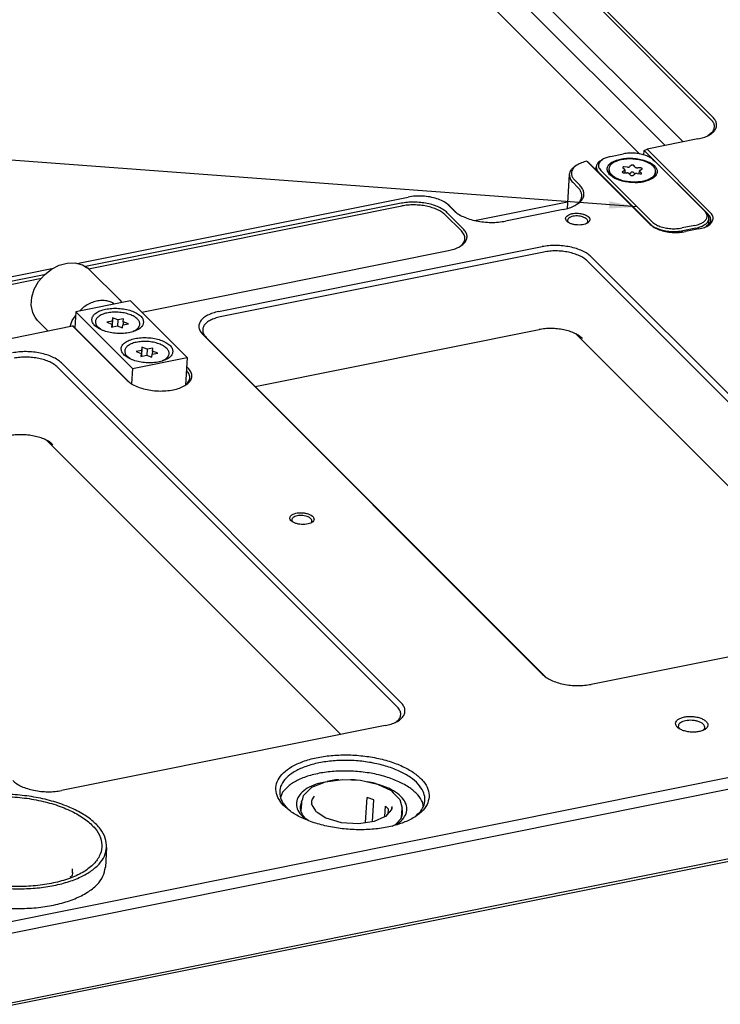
# Model space of a CAD drawing. Header units: inches. Extents: x 155 to 996, y 103 to 697.
# Tile 46 of 81: x 675 to 761, y 302 to 424. Entities that reach past the tile are written whole.
import ezdxf

# ---------------------------------------------------------------- set-up
doc = ezdxf.new("R2010")
doc.units = ezdxf.units.IN
doc.layers.add('1', color=7, linetype='Continuous')
doc.dimstyles.get("Standard").update_dxf_attribs({"dimtxt": 0.18, "dimasz": 0.18, "dimexe": 0.18, "dimexo": 0.0625, "dimgap": 0.09, "dimtad": 0, "dimtih": 1, "dimtoh": 1, "dimdec": 4, "dimzin": 0, "dimdsep": 46, "dimtxsty": 'Standard', "dimcen": 0.09, "dimadec": 0, "dimazin": 0, "dimtfac": 1, "dimtdec": 4, "dimtofl": 0, "dimtmove": 0, "dimatfit": 3, "dimfxl": 1, "dimtolj": 1, "dimtzin": 0, "dimarcsym": 0})

# ---------------------------------------------------------------- blocks, each defined once
blk = doc.blocks.new('E8021-24140', base_point=(199.01, 250.26))
at = {"color": 7, "linetype": 'Continuous'}
for p, q in [((754.38, 408.55), (681.75, 481.24)), ((681.51, 477.31), (751.27, 407.49)), ((726.07, 446.32), (760.3, 412.05)), ((725.83, 446.05), (760.06, 411.79)), ((725.47, 440.16), (756.6, 409)), ((759.67, 409.78), (760.3, 410.3)), ((758.44, 409.36), (752.15, 408.1)), ((751.76, 407.37), (751.8, 407.95)), ((751.8, 407.95), (752.15, 408.1)), ((751.8, 407.95), (759.74, 400.01)), ((752.15, 408.1), (759.97, 400.27)), ((743.48, 406.13), (743.26, 405.99)), ((744.72, 406.61), (744.77, 406.58)), ((752.54, 398.78), (744.72, 406.61)), ((744.77, 406.58), (744.82, 406.55)), ((752.65, 398.71), (744.82, 406.55)), ((742.53, 404.96), (742.27, 400.75)), ((742.96, 404), (743.59, 403.36)), ((743.2, 404.26), (743.83, 403.63)), ((681.61, 393.95), (722.59, 402.17)), ((721.72, 401.4), (682.68, 393.57)), ((683.05, 393.29), (721.82, 401.07)), ((727.67, 401.12), (727.47, 401.28)), ((728.26, 400.5), (727.63, 401.14)), ((730.79, 399.28), (742.32, 401.59)), ((743.37, 401.2), (743.43, 401.24)), ((727.19, 399.97), (729.19, 397.97)), ((729.42, 398.23), (727.43, 400.23)), ((728.47, 400.33), (727.84, 400.97)), ((728.56, 400.25), (728.56, 400.24)), ((741.76, 400.62), (734.64, 399.2)), ((742.42, 399.03), (742.41, 399.04)), ((744.68, 398.89), (744.67, 398.89)), ((759.92, 398.89), (759.47, 398.53)), ((758.55, 398.22), (756.91, 397.89)), ((689.63, 387.93), (727.57, 395.54)), ((699.15, 388), (739.18, 396.03)), ((739.38, 395.36), (699.35, 387.33)), ((728.99, 396.05), (729.04, 396.08)), ((744.76, 394.26), (786.78, 352.2)), ((787.25, 352.73), (745.23, 394.79)), ((621.88, 381.97), (678.71, 393.37)), ((677.58, 392.54), (636.31, 384.27)), ((636.41, 383.93), (677.22, 392.12)), ((642.16, 378.41), (681.08, 386.22)), ((681.18, 386.16), (681.08, 386.22)), ((687.82, 379.48), (681.08, 386.22)), ((688.02, 379.31), (681.18, 386.16)), ((697.19, 385.15), (739.21, 343.09)), ((703.68, 378.72), (738.79, 385.76)), ((743.39, 385.21), (779.78, 348.78)), ((739.61, 342.76), (697.6, 384.8)), ((721.72, 339.58), (679.7, 381.64)), ((679.22, 381.12), (721.25, 339.06)), ((695.21, 380.66), (695.16, 380.72)), ((695.19, 381.19), (695.38, 381)), ((688.02, 379.31), (688.1, 379.24)), ((694.95, 378.82), (694.99, 378.85)), ((677.85, 372.06), (714.25, 335.63)), ((942.77, 366.5), (416.09, 260.85)), ((416.49, 259.53), (943.17, 365.17)), ((708.3, 361.96), (708.28, 361.97)), ((710.55, 361.82), (710.55, 361.82)), ((785.29, 349.88), (745.25, 341.85)), ((719.75, 336.74), (679.72, 328.7)), ((721.18, 337.23), (721.15, 337.21)), ((756.15, 336.38), (756.02, 336.62)), ((759.23, 336.28), (759.09, 336.17)), ((712.31, 329.76), (711.49, 329.59)), ((713.6, 330.02), (712.59, 329.81)), ((714.03, 330.02), (713.6, 330.02)), ((715.96, 330.05), (715.48, 330.04)), ((716.19, 330.01), (715.96, 330.05)), ((718.28, 329.68), (717.52, 329.8)), ((718.67, 329.53), (718.28, 329.68)), ((720.27, 328.95), (718.92, 329.44)), ((707.06, 328.49), (706.81, 327.85)), ((709.37, 327.21), (709.26, 326.86)), ((724.46, 326.83), (724.4, 327.24)), ((709.5, 325.72), (709.83, 325.3)), ((709.51, 325.52), (710.22, 325.03)), ((721.87, 326.38), (721.85, 326.42)), ((720.61, 324.31), (721.34, 324.66)), ((721.03, 324.51), (721.69, 325.2)), ((590.6, 285.83), (777, 323.22)), ((590.77, 285.55), (777.26, 322.95))]:
    blk.add_line(p, q, dxfattribs=at)
for points, knots in [([(758.44, 409.36), (758.68, 409.42), (759.13, 409.52), (759.73, 409.77), (760.21, 410.08), (760.56, 410.43), (760.76, 410.84), (760.77, 411.27), (760.61, 411.7), (760.41, 411.93), (760.3, 412.05)], [0, 0, 0, 0, 0.724651, 1.37512, 1.942511, 2.429335, 2.855047, 3.258932, 3.689551, 4.184286, 4.184286, 4.184286, 4.184286]), ([(760.3, 410.3), (760.37, 410.41), (760.5, 410.64), (760.51, 411.05), (760.36, 411.45), (760.17, 411.67), (760.06, 411.79)], [0, 0, 0, 0, 0.40067, 0.780798, 1.186087, 1.651719, 1.651719, 1.651719, 1.651719]), ([(743.26, 405.99), (743.16, 405.92), (742.96, 405.78), (742.73, 405.53), (742.57, 405.25), (742.54, 405.06), (742.53, 404.96)], [0, 0, 0, 0, 0.380188, 0.719031, 1.024743, 1.311629, 1.311629, 1.311629, 1.311629]), ([(743.48, 406.13), (743.36, 406.05), (743.14, 405.89), (742.9, 405.58), (742.78, 405.25), (742.79, 404.9), (742.94, 404.55), (743.11, 404.36), (743.2, 404.26)], [0, 0, 0, 0, 0.434279, 0.811599, 1.150297, 1.480807, 1.836681, 2.242484, 2.242484, 2.242484, 2.242484]), ([(744.72, 406.61), (744.49, 406.55), (744.05, 406.44), (743.66, 406.23), (743.48, 406.13)], [0, 0, 0, 0, 0.71381, 1.337941, 1.337941, 1.337941, 1.337941]), ([(742.53, 404.96), (742.54, 404.79), (742.58, 404.42), (742.83, 404.15), (742.96, 404)], [0, 0, 0, 0, 0.496767, 1.078064, 1.078064, 1.078064, 1.078064]), ([(741.76, 400.62), (742.02, 400.69), (742.52, 400.8), (743.19, 401.08), (743.73, 401.42), (744.12, 401.82), (744.34, 402.27), (744.36, 402.75), (744.18, 403.23), (743.95, 403.49), (743.83, 403.63)], [0, 0, 0, 0, 0.809905, 1.536898, 2.171042, 2.715139, 3.190935, 3.642336, 4.123616, 4.676554, 4.676554, 4.676554, 4.676554]), ([(727.47, 401.28), (727.28, 401.42), (726.87, 401.7), (726.12, 401.99), (725.28, 402.2), (724.38, 402.3), (723.47, 402.31), (722.88, 402.22), (722.59, 402.17)], [0, 0, 0, 0, 0.693115, 1.493215, 2.37255, 3.293248, 4.212845, 5.088993, 5.088993, 5.088993, 5.088993]), ([(743.43, 401.24), (743.54, 401.34), (743.77, 401.53), (744, 401.88), (744.1, 402.26), (744.06, 402.65), (743.89, 403.04), (743.7, 403.25), (743.59, 403.36)], [0, 0, 0, 0, 0.46482, 0.874108, 1.249698, 1.623516, 2.028096, 2.48653, 2.48653, 2.48653, 2.48653]), ([(727.43, 400.23), (727.28, 400.35), (726.97, 400.63), (726.38, 400.93), (725.71, 401.19), (724.95, 401.39), (724.14, 401.51), (723.32, 401.55), (722.5, 401.53), (721.98, 401.44), (721.72, 401.4)], [0, 0, 0, 0, 0.576263, 1.235118, 1.966736, 2.754264, 3.576437, 4.409548, 5.229162, 6.011745, 6.011745, 6.011745, 6.011745]), ([(727.19, 399.97), (727.05, 400.08), (726.76, 400.34), (726.21, 400.63), (725.57, 400.87), (724.86, 401.05), (724.1, 401.17), (723.32, 401.21), (722.56, 401.19), (722.06, 401.11), (721.82, 401.07)], [0, 0, 0, 0, 0.542365, 1.162464, 1.851045, 2.592249, 3.366058, 4.150163, 4.921564, 5.658113, 5.658113, 5.658113, 5.658113]), ([(727.63, 401.14), (727.6, 401.16), (727.55, 401.21), (727.5, 401.26), (727.47, 401.28)], [0, 0, 0, 0, 0.1053133, 0.2141758, 0.2141758, 0.2141758, 0.2141758]), ([(727.84, 400.97), (727.81, 400.99), (727.75, 401.05), (727.7, 401.09), (727.67, 401.12)], [0, 0, 0, 0, 0.1123306, 0.2284467, 0.2284467, 0.2284467, 0.2284467]), ([(728.26, 400.5), (728.42, 400.36), (728.77, 400.06), (729.43, 399.72), (730.18, 399.43), (731.03, 399.21), (731.93, 399.07), (732.85, 399.02), (733.76, 399.05), (734.35, 399.15), (734.64, 399.2)], [0, 0, 0, 0, 0.644058, 1.380425, 2.198116, 3.078295, 3.997194, 4.928319, 5.844357, 6.719009, 6.719009, 6.719009, 6.719009]), ([(728.47, 400.33), (728.48, 400.32), (728.51, 400.29), (728.54, 400.26), (728.56, 400.25)], [0, 0, 0, 0, 0.0593616, 0.1196727, 0.1196727, 0.1196727, 0.1196727]), ([(745.07, 399.34), (745.06, 399.42), (745.04, 399.58), (744.85, 399.78), (744.58, 399.94), (744.23, 400.07), (743.83, 400.15), (743.41, 400.18), (743.01, 400.15), (742.64, 400.06), (742.35, 399.93), (742.15, 399.75), (742.05, 399.53), (742.12, 399.3), (742.3, 399.1), (742.57, 398.93), (742.92, 398.8), (743.32, 398.72), (743.74, 398.7), (744.15, 398.73), (744.51, 398.81), (744.8, 398.94), (745.01, 399.12), (745.05, 399.27), (745.07, 399.34)], [0, 0, 0, 0, 0.21365, 0.472278, 0.792635, 1.168824, 1.582602, 2.009546, 2.423324, 2.799514, 3.11987, 3.378498, 3.592148, 3.805799, 4.064427, 4.384783, 4.760973, 5.17475, 5.601695, 6.015473, 6.391662, 6.712019, 6.970646, 7.184297, 7.184297, 7.184297, 7.184297]), ([(743.36, 399.83), (743.24, 399.82), (743.01, 399.8), (742.71, 399.71), (742.48, 399.59), (742.33, 399.42), (742.3, 399.21), (742.37, 399.1), (742.41, 399.04)], [0, 0, 0, 0, 0.355952, 0.673042, 0.936178, 1.14514, 1.325989, 1.526424, 1.526424, 1.526424, 1.526424]), ([(744.68, 398.89), (744.72, 398.94), (744.8, 399.03), (744.82, 399.22), (744.73, 399.4), (744.56, 399.55), (744.32, 399.67), (744.03, 399.77), (743.7, 399.82), (743.47, 399.83), (743.36, 399.83)], [0, 0, 0, 0, 0.188431, 0.354913, 0.53722, 0.761788, 1.034216, 1.346557, 1.683528, 2.026254, 2.026254, 2.026254, 2.026254]), ([(758.55, 398.22), (758.79, 398.28), (759.23, 398.38), (759.78, 398.66), (760.18, 399.02), (760.36, 399.45), (760.28, 399.91), (760.08, 400.15), (759.97, 400.27)], [0, 0, 0, 0, 0.726332, 1.34695, 1.855537, 2.282081, 2.70108, 3.192233, 3.192233, 3.192233, 3.192233]), ([(759.92, 398.89), (759.97, 398.98), (760.06, 399.15), (760.07, 399.46), (759.96, 399.76), (759.81, 399.92), (759.74, 400.01)], [0, 0, 0, 0, 0.300503, 0.585599, 0.889565, 1.23879, 1.23879, 1.23879, 1.23879]), ([(752.54, 398.78), (752.7, 398.65), (753.04, 398.38), (753.69, 398.1), (754.44, 397.89), (755.26, 397.78), (756.1, 397.76), (756.64, 397.85), (756.91, 397.89)], [0, 0, 0, 0, 0.601131, 1.310885, 2.104773, 2.945592, 3.790197, 4.594986, 4.594986, 4.594986, 4.594986]), ([(727.57, 395.54), (727.8, 395.6), (728.25, 395.7), (728.85, 395.95), (729.34, 396.26), (729.69, 396.61), (729.88, 397.02), (729.9, 397.45), (729.74, 397.88), (729.53, 398.11), (729.42, 398.23)], [0, 0, 0, 0, 0.724651, 1.37512, 1.942511, 2.429335, 2.855047, 3.258932, 3.689551, 4.184286, 4.184286, 4.184286, 4.184286]), ([(729.04, 396.08), (729.19, 396.21), (729.47, 396.46), (729.67, 396.99), (729.56, 397.54), (729.32, 397.82), (729.19, 397.97)], [0, 0, 0, 0, 0.59853, 1.106175, 1.610353, 2.20078, 2.20078, 2.20078, 2.20078]), ([(745.23, 394.79), (745.07, 394.92), (744.74, 395.21), (744.12, 395.53), (743.41, 395.81), (742.6, 396.01), (741.75, 396.14), (740.88, 396.19), (740.02, 396.16), (739.46, 396.07), (739.18, 396.03)], [0, 0, 0, 0, 0.610161, 1.307771, 2.082426, 2.91628, 3.786815, 4.668934, 5.536759, 6.365377, 6.365377, 6.365377, 6.365377]), ([(744.76, 394.26), (744.62, 394.38), (744.33, 394.64), (743.78, 394.92), (743.14, 395.17), (742.42, 395.35), (741.67, 395.47), (740.89, 395.51), (740.12, 395.49), (739.63, 395.4), (739.38, 395.36)], [0, 0, 0, 0, 0.542365, 1.162464, 1.851045, 2.592249, 3.366058, 4.150163, 4.921564, 5.658113, 5.658113, 5.658113, 5.658113]), ([(699.15, 388), (698.9, 387.94), (698.43, 387.83), (697.79, 387.56), (697.28, 387.24), (696.91, 386.86), (696.7, 386.44), (696.68, 385.98), (696.85, 385.53), (697.07, 385.28), (697.19, 385.15)], [0, 0, 0, 0, 0.767278, 1.456009, 2.056777, 2.572237, 3.022991, 3.450634, 3.906584, 4.43042, 4.43042, 4.43042, 4.43042]), ([(699.35, 387.33), (699.13, 387.28), (698.71, 387.18), (698.14, 386.95), (697.69, 386.66), (697.36, 386.33), (697.17, 385.95), (697.16, 385.54), (697.31, 385.14), (697.5, 384.92), (697.6, 384.8)], [0, 0, 0, 0, 0.682025, 1.29423, 1.828246, 2.286433, 2.687103, 3.06723, 3.472519, 3.938151, 3.938151, 3.938151, 3.938151]), ([(744.16, 384.66), (744.03, 384.78), (743.73, 385.03), (743.18, 385.32), (742.55, 385.57), (741.83, 385.75), (741.07, 385.86), (740.3, 385.91), (739.53, 385.88), (739.03, 385.8), (738.79, 385.76)], [0, 0, 0, 0, 0.542365, 1.162464, 1.851045, 2.592249, 3.366058, 4.150163, 4.921564, 5.658113, 5.658113, 5.658113, 5.658113]), ([(679.7, 381.64), (679.54, 381.78), (679.21, 382.06), (678.59, 382.39), (677.87, 382.66), (677.07, 382.87), (676.22, 383), (675.34, 383.05), (674.48, 383.02), (673.92, 382.93), (673.65, 382.88)], [0, 0, 0, 0, 0.610161, 1.307771, 2.082426, 2.91628, 3.786815, 4.668934, 5.536759, 6.365377, 6.365377, 6.365377, 6.365377]), ([(679.22, 381.12), (679.09, 381.24), (678.79, 381.49), (678.24, 381.78), (677.6, 382.02), (676.89, 382.21), (676.13, 382.32), (675.36, 382.36), (674.59, 382.34), (674.09, 382.26), (673.85, 382.22)], [0, 0, 0, 0, 0.542365, 1.162464, 1.851045, 2.592249, 3.366058, 4.150163, 4.921564, 5.658113, 5.658113, 5.658113, 5.658113]), ([(687.82, 379.48), (687.99, 379.34), (688.35, 379.02), (689.05, 378.69), (689.86, 378.42), (690.75, 378.24), (691.69, 378.15), (692.62, 378.17), (693.5, 378.29), (694.29, 378.5), (694.95, 378.79), (695.46, 379.16), (695.78, 379.6), (695.88, 380.09), (695.73, 380.59), (695.5, 380.86), (695.38, 381)], [0, 0, 0, 0, 0.66514, 1.43683, 2.297889, 3.220524, 4.170922, 5.112792, 6.010594, 6.832843, 7.556029, 8.1701, 8.687061, 9.151011, 9.632035, 10.191014, 10.191014, 10.191014, 10.191014]), ([(694.99, 378.85), (695.14, 378.97), (695.41, 379.21), (695.61, 379.71), (695.54, 380.24), (695.33, 380.51), (695.21, 380.66)], [0, 0, 0, 0, 0.577002, 1.067687, 1.54774, 2.09946, 2.09946, 2.09946, 2.09946]), ([(678.63, 371.51), (678.49, 371.63), (678.2, 371.89), (677.65, 372.18), (677.01, 372.42), (676.3, 372.6), (675.54, 372.72), (674.76, 372.76), (674, 372.74), (673.5, 372.66), (673.26, 372.62)], [0, 0, 0, 0, 0.542365, 1.162464, 1.851045, 2.592249, 3.366058, 4.150163, 4.921564, 5.658113, 5.658113, 5.658113, 5.658113]), ([(710.95, 362.27), (710.94, 362.35), (710.92, 362.51), (710.73, 362.71), (710.46, 362.87), (710.1, 363), (709.71, 363.08), (709.29, 363.11), (708.88, 363.08), (708.52, 362.99), (708.23, 362.86), (708.02, 362.68), (707.93, 362.46), (707.99, 362.23), (708.18, 362.03), (708.45, 361.86), (708.8, 361.73), (709.2, 361.65), (709.62, 361.63), (710.02, 361.66), (710.39, 361.74), (710.67, 361.87), (710.89, 362.05), (710.93, 362.2), (710.95, 362.27)], [0, 0, 0, 0, 0.21365, 0.472278, 0.792635, 1.168824, 1.582602, 2.009546, 2.423324, 2.799514, 3.11987, 3.378498, 3.592148, 3.805799, 4.064427, 4.384783, 4.760973, 5.17475, 5.601695, 6.015473, 6.391662, 6.712019, 6.970646, 7.184297, 7.184297, 7.184297, 7.184297]), ([(708.43, 362.55), (708.38, 362.51), (708.28, 362.44), (708.19, 362.29), (708.19, 362.11), (708.25, 362.02), (708.28, 361.97)], [0, 0, 0, 0, 0.1994432, 0.3648285, 0.51925, 0.6928911, 0.6928911, 0.6928911, 0.6928911]), ([(710.55, 361.82), (710.6, 361.87), (710.69, 361.97), (710.69, 362.18), (710.57, 362.37), (710.36, 362.52), (710.08, 362.65), (709.74, 362.73), (709.38, 362.77), (709.03, 362.75), (708.7, 362.69), (708.52, 362.6), (708.43, 362.55)], [0, 0, 0, 0, 0.202063, 0.381873, 0.586714, 0.844391, 1.156205, 1.508099, 1.878289, 2.242031, 2.575595, 2.860478, 2.860478, 2.860478, 2.860478]), ([(739.21, 343.09), (739.36, 342.96), (739.69, 342.67), (740.31, 342.34), (741.03, 342.07), (741.83, 341.86), (742.69, 341.73), (743.56, 341.69), (744.42, 341.71), (744.98, 341.81), (745.25, 341.85)], [0, 0, 0, 0, 0.610161, 1.307771, 2.082426, 2.91628, 3.786815, 4.668934, 5.536759, 6.365377, 6.365377, 6.365377, 6.365377]), ([(719.75, 336.74), (720, 336.79), (720.48, 336.9), (721.11, 337.17), (721.63, 337.49), (722, 337.87), (722.2, 338.3), (722.22, 338.75), (722.05, 339.2), (721.83, 339.45), (721.72, 339.58)], [0, 0, 0, 0, 0.767278, 1.456009, 2.056777, 2.572237, 3.022991, 3.450634, 3.906584, 4.43042, 4.43042, 4.43042, 4.43042]), ([(721.18, 337.23), (721.31, 337.36), (721.57, 337.61), (721.72, 338.12), (721.61, 338.64), (721.37, 338.91), (721.25, 339.06)], [0, 0, 0, 0, 0.559102, 1.041854, 1.528843, 2.098014, 2.098014, 2.098014, 2.098014]), ([(755.68, 337.03), (755.69, 336.93), (755.72, 336.72), (755.98, 336.45), (756.34, 336.23), (756.81, 336.06), (757.34, 335.95), (757.9, 335.92), (758.44, 335.96), (758.92, 336.07), (759.31, 336.25), (759.59, 336.48), (759.71, 336.78), (759.62, 337.09), (759.38, 337.36), (759.01, 337.58), (758.55, 337.75), (758.02, 337.86), (757.46, 337.89), (756.92, 337.85), (756.43, 337.74), (756.05, 337.56), (755.76, 337.33), (755.71, 337.12), (755.68, 337.03)], [0, 0, 0, 0, 0.284867, 0.629704, 1.056846, 1.558432, 2.110136, 2.679395, 3.231099, 3.732685, 4.159827, 4.504664, 4.789531, 5.074398, 5.419236, 5.846377, 6.347964, 6.899667, 7.468926, 8.020631, 8.522216, 8.949358, 9.294195, 9.579063, 9.579063, 9.579063, 9.579063]), ([(757.53, 337.41), (757.39, 337.4), (757.12, 337.39), (756.74, 337.32), (756.42, 337.2), (756.18, 337.04), (756.02, 336.84), (756.02, 336.69), (756.02, 336.62)], [0, 0, 0, 0, 0.421371, 0.812221, 1.155349, 1.441461, 1.675436, 1.88438, 1.88438, 1.88438, 1.88438]), ([(759.23, 336.28), (759.26, 336.34), (759.32, 336.46), (759.29, 336.68), (759.16, 336.88), (758.94, 337.05), (758.66, 337.2), (758.31, 337.31), (757.93, 337.39), (757.66, 337.4), (757.53, 337.41)], [0, 0, 0, 0, 0.203866, 0.401888, 0.6286, 0.9029, 1.227105, 1.593095, 1.986734, 2.390658, 2.390658, 2.390658, 2.390658]), ([(725.19, 327.9), (725.17, 328.23), (725.12, 328.93), (724.48, 329.91), (723.52, 330.8), (722.23, 331.58), (720.66, 332.23), (718.89, 332.72), (716.98, 333.03), (715.01, 333.15), (713.08, 333.08), (711.26, 332.81), (709.63, 332.35), (708.25, 331.74), (707.18, 330.98), (706.46, 330.09), (706.15, 329.08), (706.33, 328.04), (706.94, 327.07), (707.9, 326.18), (709.2, 325.4), (710.76, 324.75), (712.54, 324.26), (714.45, 323.94), (716.41, 323.82), (718.34, 323.9), (720.17, 324.17), (721.8, 324.62), (723.18, 325.24), (724.24, 326), (724.99, 326.89), (725.13, 327.58), (725.19, 327.9)], [0, 0, 0, 0, 0.979586, 2.081758, 3.378312, 4.887539, 6.590993, 8.447096, 10.400019, 12.38606, 14.338983, 16.195086, 17.89854, 19.407767, 20.704321, 21.806494, 22.786079, 23.765665, 24.867838, 26.164392, 27.673619, 29.377072, 31.233176, 33.186099, 35.172139, 37.125063, 38.981166, 40.684619, 42.193846, 43.4904, 44.592573, 45.572159, 45.572159, 45.572159, 45.572159]), ([(724.46, 328.59), (724.27, 328.91), (723.86, 329.59), (722.83, 330.41), (721.54, 331.13), (719.98, 331.72), (718.24, 332.15), (716.39, 332.41), (714.5, 332.47), (712.67, 332.34), (710.97, 332.03), (709.48, 331.55), (708.24, 330.91), (707.32, 330.14), (706.76, 329.24), (706.64, 328.25), (706.96, 327.26), (707.43, 326.73), (707.68, 326.45)], [0, 0, 0, 0, 1.090677, 2.377473, 3.869366, 5.542172, 7.351041, 9.238629, 11.141169, 12.993728, 14.735336, 16.314573, 17.696559, 18.873162, 19.878461, 20.803021, 21.774905, 22.899166, 22.899166, 22.899166, 22.899166]), ([(716.07, 331.08), (715.42, 331.11), (714.14, 331.16), (712.28, 330.99), (710.56, 330.64), (709.08, 330.1), (707.87, 329.42), (707.31, 328.79), (707.06, 328.49)], [0, 0, 0, 0, 1.953976, 3.844834, 5.607506, 7.188889, 8.556454, 9.711246, 9.711246, 9.711246, 9.711246]), ([(724.4, 327.24), (724.21, 327.56), (723.8, 328.27), (722.74, 329.11), (721.4, 329.85), (719.79, 330.45), (717.99, 330.89), (716.72, 331.02), (716.07, 331.08)], [0, 0, 0, 0, 1.115666, 2.43807, 3.977359, 5.70663, 7.576203, 9.522884, 9.522884, 9.522884, 9.522884]), ([(673.68, 329.94), (673.83, 329.81), (674.16, 329.52), (674.78, 329.2), (675.5, 328.92), (676.3, 328.72), (677.15, 328.59), (678.03, 328.54), (678.89, 328.57), (679.45, 328.66), (679.72, 328.7)], [0, 0, 0, 0, 0.610161, 1.307771, 2.082426, 2.91628, 3.786815, 4.668934, 5.536759, 6.365377, 6.365377, 6.365377, 6.365377]), ([(711.49, 329.59), (711.1, 329.45), (710.37, 329.18), (709.49, 328.58), (708.9, 327.87), (708.7, 327.04), (708.92, 326.19), (709.3, 325.76), (709.51, 325.52)], [0, 0, 0, 0, 1.244571, 2.301022, 3.183099, 3.962069, 4.761265, 5.692413, 5.692413, 5.692413, 5.692413]), ([(721.34, 324.66), (721.59, 324.86), (722.06, 325.24), (722.46, 326.03), (722.45, 326.87), (722.02, 327.67), (721.27, 328.4), (720.62, 328.76), (720.27, 328.95)], [0, 0, 0, 0, 0.964385, 1.781905, 2.554391, 3.409062, 4.42939, 5.63872, 5.63872, 5.63872, 5.63872]), ([(723.42, 325.46), (723.68, 325.69), (724.16, 326.1), (724.6, 326.91), (724.74, 327.78), (724.55, 328.32), (724.46, 328.59)], [0, 0, 0, 0, 1.011274, 1.894404, 2.71688, 3.569434, 3.569434, 3.569434, 3.569434]), ([(709.26, 326.86), (709.25, 326.67), (709.22, 326.27), (709.4, 325.91), (709.5, 325.72)], [0, 0, 0, 0, 0.569379, 1.181279, 1.181279, 1.181279, 1.181279]), ([(721.69, 325.2), (721.78, 325.39), (721.96, 325.77), (721.9, 326.18), (721.87, 326.38)], [0, 0, 0, 0, 0.618247, 1.220562, 1.220562, 1.220562, 1.220562])]:
    blk.add_open_spline(points, degree=3, knots=knots, dxfattribs=at)
blk = doc.blocks.new('E6978-21791_03', base_point=(661.14, 314.05))
at = {"color": 7, "linetype": 'Continuous'}
for p, q in [((661.33, 323.14), (661.18, 320.69)), ((685.29, 321.66), (685.14, 319.21)), ((665.13, 319.58), (665.02, 319.46)), ((665.02, 319.46), (665.02, 319.45)), ((665.02, 319.45), (665.12, 319.32)), ((665.2, 319.56), (665.13, 319.58)), ((665.12, 319.32), (665.18, 319.3)), ((665.18, 319.3), (665.49, 318.82)), ((665.64, 318.72), (665.44, 318.86)), ((665.49, 318.82), (665.54, 318.75)), ((680.77, 318.01), (681.07, 318.18)), ((681.1, 318.51), (681.07, 318.58)), ((681.07, 318.18), (681.1, 318.51))]:
    blk.add_line(p, q, dxfattribs=at)
for points, knots in [([(685.29, 321.66), (685.26, 322.05), (685.21, 322.87), (684.51, 324.03), (683.44, 325.1), (681.99, 326.06), (680.22, 326.87), (678.19, 327.53), (675.98, 327.99), (673.67, 328.24), (671.35, 328.27), (669.1, 328.09), (667, 327.69), (665.15, 327.1), (663.59, 326.32), (662.4, 325.4), (661.56, 324.33), (661.41, 323.52), (661.33, 323.14)], [0, 0, 0, 0, 1.157884, 2.445045, 3.941987, 5.675174, 7.632192, 9.775324, 12.050643, 14.394392, 16.738141, 19.013459, 21.156593, 23.11361, 24.846798, 26.343742, 27.630903, 28.788787, 28.788787, 28.788787, 28.788787]), ([(661.92, 323.1), (661.95, 322.7), (662.01, 321.86), (662.77, 320.69), (663.93, 319.62), (665.48, 318.68), (667.36, 317.9), (669.5, 317.31), (671.79, 316.94), (674.15, 316.79), (676.47, 316.88), (678.66, 317.21), (680.62, 317.75), (682.28, 318.49), (683.57, 319.4), (684.43, 320.48), (684.8, 321.69), (684.58, 322.94), (683.86, 324.11), (682.69, 325.17), (681.14, 326.11), (679.26, 326.89), (677.13, 327.48), (674.83, 327.86), (672.47, 328), (670.15, 327.91), (667.96, 327.59), (666, 327.04), (664.34, 326.3), (663.06, 325.39), (662.16, 324.32), (661.99, 323.49), (661.92, 323.1)], [0, 0, 0, 0, 1.17705, 2.501397, 4.059309, 5.872764, 7.919599, 10.149853, 12.496444, 14.882829, 17.22942, 19.459675, 21.506508, 23.319965, 24.877876, 26.202224, 27.379273, 28.556323, 29.880671, 31.438582, 33.252038, 35.298872, 37.529126, 39.875717, 42.262102, 44.608694, 46.838948, 48.885782, 50.699237, 52.257149, 53.581497, 54.758547, 54.758547, 54.758547, 54.758547]), ([(661.33, 323.14), (661.35, 322.82), (661.37, 322.16), (661.82, 321.2), (662.54, 320.29), (663.54, 319.45), (664.77, 318.68), (666.23, 318), (667.85, 317.43), (669.01, 317.17), (669.61, 317.03)], [0, 0, 0, 0, 0.944166, 1.96171, 3.105618, 4.402855, 5.858841, 7.463494, 9.195891, 11.027566, 11.027566, 11.027566, 11.027566]), ([(661.18, 320.69), (661.21, 320.3), (661.26, 319.48), (661.96, 318.32), (663.03, 317.25), (664.48, 316.29), (666.25, 315.47), (668.28, 314.82), (670.49, 314.36), (672.8, 314.11), (675.12, 314.08), (677.37, 314.26), (679.47, 314.66), (681.32, 315.25), (682.88, 316.02), (684.07, 316.95), (684.91, 318.02), (685.06, 318.83), (685.14, 319.21)], [0, 0, 0, 0, 1.157884, 2.445045, 3.941988, 5.675176, 7.632194, 9.775327, 12.050647, 14.394397, 16.738148, 19.013468, 21.156602, 23.113621, 24.846809, 26.343752, 27.630913, 28.788798, 28.788798, 28.788798, 28.788798]), ([(669.61, 317.03), (670.33, 316.9), (671.78, 316.65), (673.98, 316.52), (676.16, 316.57), (678.24, 316.82), (680.16, 317.25), (681.85, 317.86), (683.26, 318.62), (684.34, 319.52), (685.08, 320.53), (685.22, 321.3), (685.29, 321.66)], [0, 0, 0, 0, 2.191788, 4.414545, 6.610043, 8.721678, 10.698084, 12.497239, 14.091729, 15.476291, 16.678739, 17.771041, 17.771041, 17.771041, 17.771041]), ([(665.29, 320.22), (665.23, 320.04), (665.1, 319.7), (665.14, 319.33), (665.15, 319.14)], [0, 0, 0, 0, 0.551751, 1.09574, 1.09574, 1.09574, 1.09574]), ([(681.07, 318.5), (681.08, 318.58), (681.09, 318.75), (681.07, 318.92), (681.06, 319)], [0, 0, 0, 0, 0.2534624, 0.5092355, 0.5092355, 0.5092355, 0.5092355])]:
    blk.add_open_spline(points, degree=3, knots=knots, dxfattribs=at)
blk = doc.blocks.new('1410-1581_15', base_point=(675.97, 385.61))
at = {"color": 7, "linetype": 'Continuous'}
for p, q in [((678.45, 393.24), (679.41, 393.73)), ((679.41, 393.73), (680.42, 393.99)), ((680.42, 393.99), (681.4, 394.01)), ((681.4, 394.01), (682.25, 393.79)), ((682.25, 393.79), (682.31, 393.77)), ((682.31, 393.77), (682.4, 393.72)), ((682.4, 393.72), (682.81, 393.47)), ((676.87, 391.71), (677.59, 392.55)), ((677.59, 392.55), (678.45, 393.24)), ((682.81, 393.47), (683.07, 393.28)), ((683.07, 393.28), (683.18, 393.18)), ((683.18, 393.18), (686.96, 389.39)), ((676.34, 390.76), (676.87, 391.71)), ((676.03, 389.77), (676.34, 390.76)), ((675.97, 388.77), (676.03, 389.77)), ((686.96, 389.39), (687.05, 389.3)), ((687.05, 389.3), (687.15, 389.16)), ((687.15, 389.16), (687.17, 389.13)), ((676.15, 387.87), (675.97, 388.77)), ((676.16, 387.85), (676.15, 387.87)), ((676.16, 387.83), (676.16, 387.85)), ((676.44, 387.32), (676.16, 387.83)), ((676.61, 387.05), (676.44, 387.32)), ((676.7, 386.94), (676.61, 387.05)), ((676.75, 386.89), (676.7, 386.94)), ((676.81, 386.82), (676.75, 386.89)), ((678.02, 385.61), (676.81, 386.82))]:
    blk.add_line(p, q, dxfattribs=at)
for points, knots in [([(683.08, 393.27), (683.02, 393.33), (682.89, 393.43), (682.75, 393.52), (682.68, 393.57)], [0, 0, 0, 0, 0.2483174, 0.4980028, 0.4980028, 0.4980028, 0.4980028]), ([(686.96, 389.39), (686.95, 389.4), (686.92, 389.44), (686.88, 389.47), (686.87, 389.48)], [0, 0, 0, 0, 0.0684128, 0.1368444, 0.1368444, 0.1368444, 0.1368444]), ([(676.61, 387.04), (676.63, 387.02), (676.66, 386.98), (676.7, 386.94), (676.71, 386.92)], [0, 0, 0, 0, 0.0776097, 0.1551424, 0.1551424, 0.1551424, 0.1551424])]:
    blk.add_open_spline(points, degree=3, knots=knots, dxfattribs=at)
blk = doc.blocks.new('E6978-23796_02', base_point=(680.78, 378.89))
at = {"color": 7, "linetype": 'Continuous'}
for p, q in [((688.23, 389.34), (681.47, 387.98)), ((686.13, 389.01), (686.22, 388.94)), ((688.23, 389.34), (695.26, 382.31)), ((681.47, 387.98), (681.34, 385.99)), ((681.47, 387.98), (688.49, 380.95)), ((681.96, 388.08), (682.44, 388.54)), ((680.78, 386.16), (681.04, 386.88)), ((681.04, 386.88), (681.43, 387.48)), ((688.49, 380.95), (695.26, 382.31)), ((695.26, 382.31), (695.04, 378.89)), ((688.49, 380.95), (688.38, 379.05))]:
    blk.add_line(p, q, dxfattribs=at)
for points, knots in [([(686.13, 389.01), (685.95, 389.1), (685.6, 389.28), (684.99, 389.38), (684.35, 389.36), (683.69, 389.21), (683.04, 388.94), (682.64, 388.67), (682.44, 388.54)], [0, 0, 0, 0, 0.580407, 1.186662, 1.825575, 2.49824, 3.200665, 3.924922, 3.924922, 3.924922, 3.924922]), ([(689.85, 386.65), (689.84, 386.79), (689.8, 387.1), (689.46, 387.5), (688.97, 387.84), (688.32, 388.12), (687.57, 388.31), (686.76, 388.41), (685.94, 388.41), (685.17, 388.31), (684.49, 388.12), (683.96, 387.84), (683.59, 387.48), (683.42, 387.05), (683.53, 386.6), (683.86, 386.2), (684.36, 385.86), (685, 385.58), (685.75, 385.38), (686.56, 385.28), (687.38, 385.28), (688.15, 385.38), (688.83, 385.58), (689.36, 385.86), (689.75, 386.21), (689.82, 386.51), (689.85, 386.65)], [0, 0, 0, 0, 0.415973, 0.908036, 1.509531, 2.216624, 3.003803, 3.833708, 4.663613, 5.450793, 6.157885, 6.759381, 7.251443, 7.667416, 8.08339, 8.575452, 9.176948, 9.88404, 10.671219, 11.501124, 12.33103, 13.118209, 13.825301, 14.426797, 14.918859, 15.334833, 15.334833, 15.334833, 15.334833]), ([(693.48, 383.02), (693.47, 383.16), (693.43, 383.47), (693.09, 383.87), (692.59, 384.21), (691.95, 384.49), (691.2, 384.68), (690.38, 384.78), (689.57, 384.78), (688.8, 384.68), (688.12, 384.48), (687.59, 384.2), (687.21, 383.85), (687.05, 383.42), (687.16, 382.97), (687.48, 382.57), (687.98, 382.23), (688.63, 381.95), (689.38, 381.75), (690.19, 381.65), (691.01, 381.65), (691.78, 381.75), (692.46, 381.95), (692.99, 382.23), (693.38, 382.58), (693.45, 382.88), (693.48, 383.02)], [0, 0, 0, 0, 0.415973, 0.908036, 1.509531, 2.216624, 3.003803, 3.833708, 4.663613, 5.450793, 6.157885, 6.759381, 7.251443, 7.667416, 8.08339, 8.575452, 9.176948, 9.88404, 10.671219, 11.501124, 12.33103, 13.118209, 13.825301, 14.426797, 14.918859, 15.334833, 15.334833, 15.334833, 15.334833])]:
    blk.add_open_spline(points, degree=3, knots=knots, dxfattribs=at)
blk = doc.blocks.new('E6980-21201_1_1', base_point=(745.85, 397.89))
at = {"color": 7, "linetype": 'Continuous'}
for p, q in [((747.63, 407.2), (749.24, 407.52)), ((745.85, 405.52), (745.87, 405.91)), ((746.42, 406.69), (746.64, 406.83)), ((753.01, 406.7), (752.81, 406.87)), ((752.93, 406.76), (752.81, 406.87)), ((752.81, 406.85), (753.14, 406.59)), ((752.93, 406.76), (759.28, 400.41)), ((752.95, 406.75), (753.14, 406.59)), ((753.14, 406.59), (759.49, 400.23)), ((752.55, 398.84), (746.2, 405.19)), ((752.78, 399.1), (746.43, 405.46)), ((758.08, 398.67), (756.48, 398.35)), ((759.81, 399.51), (759.77, 398.77)), ((758.18, 398.34), (756.58, 398.01))]:
    blk.add_line(p, q, dxfattribs=at)
for points, knots in [([(747.63, 407.2), (747.45, 407.15), (747.1, 407.07), (746.79, 406.91), (746.64, 406.83)], [0, 0, 0, 0, 0.56922, 1.063543, 1.063543, 1.063543, 1.063543]), ([(752.81, 406.87), (752.67, 406.96), (752.37, 407.17), (751.83, 407.38), (751.21, 407.54), (750.55, 407.61), (749.88, 407.62), (749.45, 407.55), (749.24, 407.52)], [0, 0, 0, 0, 0.508284, 1.095024, 1.73987, 2.415049, 3.08942, 3.731928, 3.731928, 3.731928, 3.731928]), ([(746.36, 406.64), (746.29, 406.59), (746.16, 406.49), (746.01, 406.31), (745.9, 406.12), (745.88, 405.98), (745.87, 405.91)], [0, 0, 0, 0, 0.2576997, 0.4893833, 0.7006335, 0.9004517, 0.9004517, 0.9004517, 0.9004517]), ([(745.87, 405.91), (745.89, 405.79), (745.91, 405.51), (746.1, 405.31), (746.2, 405.19)], [0, 0, 0, 0, 0.3725707, 0.8085383, 0.8085383, 0.8085383, 0.8085383]), ([(746.64, 406.83), (746.56, 406.76), (746.39, 406.65), (746.22, 406.42), (746.13, 406.18), (746.14, 405.92), (746.24, 405.67), (746.37, 405.53), (746.43, 405.46)], [0, 0, 0, 0, 0.31847, 0.59517, 0.843547, 1.085921, 1.346894, 1.644482, 1.644482, 1.644482, 1.644482]), ([(746.42, 406.69), (746.42, 406.68), (746.4, 406.67), (746.39, 406.66), (746.38, 406.66)], [0, 0, 0, 0, 0.02836269, 0.05642895, 0.05642895, 0.05642895, 0.05642895]), ([(753.41, 405.28), (753.4, 405.42), (753.36, 405.72), (753.03, 406.1), (752.55, 406.43), (751.92, 406.7), (751.2, 406.89), (750.41, 406.99), (749.62, 406.99), (748.87, 406.89), (748.22, 406.7), (747.7, 406.43), (747.34, 406.09), (747.18, 405.67), (747.29, 405.23), (747.6, 404.85), (748.08, 404.51), (748.71, 404.24), (749.44, 404.05), (750.22, 403.96), (751.02, 403.96), (751.76, 404.06), (752.42, 404.25), (752.93, 404.52), (753.31, 404.86), (753.38, 405.15), (753.41, 405.28)], [0, 0, 0, 0, 0.402974, 0.87966, 1.462358, 2.147354, 2.909934, 3.713905, 4.517875, 5.280455, 5.965451, 6.54815, 7.024835, 7.42781, 7.830784, 8.307469, 8.890168, 9.575164, 10.337744, 11.141714, 11.945685, 12.708265, 13.393261, 13.975959, 14.452645, 14.855619, 14.855619, 14.855619, 14.855619]), ([(753.14, 406.59), (753.12, 406.61), (753.08, 406.65), (753.03, 406.68), (753.01, 406.7)], [0, 0, 0, 0, 0.0842492, 0.1713377, 0.1713377, 0.1713377, 0.1713377]), ([(758.08, 398.67), (758.28, 398.72), (758.65, 398.81), (759.12, 399.04), (759.45, 399.34), (759.61, 399.71), (759.54, 400.1), (759.37, 400.3), (759.28, 400.41)], [0, 0, 0, 0, 0.614589, 1.139727, 1.57007, 1.930991, 2.285529, 2.701121, 2.701121, 2.701121, 2.701121]), ([(759.81, 399.51), (759.8, 399.64), (759.77, 399.91), (759.59, 400.12), (759.49, 400.23)], [0, 0, 0, 0, 0.3725728, 0.8085431, 0.8085431, 0.8085431, 0.8085431]), ([(752.55, 398.84), (752.69, 398.72), (753, 398.46), (753.6, 398.21), (754.3, 398.01), (755.06, 397.91), (755.83, 397.9), (756.33, 397.98), (756.58, 398.01)], [0, 0, 0, 0, 0.55489, 1.210048, 1.942867, 2.719008, 3.498643, 4.241526, 4.241526, 4.241526, 4.241526]), ([(752.78, 399.1), (752.91, 399), (753.2, 398.76), (753.75, 398.52), (754.39, 398.35), (755.09, 398.25), (755.79, 398.24), (756.25, 398.31), (756.48, 398.35)], [0, 0, 0, 0, 0.508649, 1.109211, 1.780961, 2.492424, 3.20709, 3.888065, 3.888065, 3.888065, 3.888065]), ([(758.18, 398.34), (758.4, 398.39), (758.81, 398.49), (759.33, 398.76), (759.71, 399.09), (759.78, 399.38), (759.81, 399.51)], [0, 0, 0, 0, 0.683754, 1.265375, 1.739585, 2.138297, 2.138297, 2.138297, 2.138297])]:
    blk.add_open_spline(points, degree=3, knots=knots, dxfattribs=at)
blk = doc.blocks.new('6960-0041_02', base_point=(709.31, 324.62))
at = {"color": 7, "linetype": 'Continuous'}
for p, q in [((710.63, 329.07), (710.67, 329.1)), ((710.67, 329.1), (710.69, 329.11)), ((710.69, 329.11), (711.95, 329.61)), ((711.95, 329.61), (712.37, 329.78)), ((712.37, 329.78), (714.46, 330.08)), ((714.46, 330.08), (716.69, 329.99)), ((716.69, 329.99), (718.79, 329.51)), ((718.79, 329.51), (720.49, 328.7)), ((709.57, 327.7), (709.65, 328.09)), ((709.65, 328.09), (709.95, 328.4)), ((709.95, 328.4), (710.63, 329.07)), ((720.49, 328.7), (720.76, 328.44)), ((720.76, 328.44), (721.56, 327.61)), ((709.38, 327.3), (709.31, 326.17)), ((709.38, 327.3), (709.57, 327.7)), ((710.63, 327.08), (710.61, 327.06)), ((710.61, 327.06), (710.63, 327.04)), ((710.66, 327.16), (710.63, 327.08)), ((710.63, 327.04), (710.81, 326.72)), ((710.67, 327.22), (710.64, 327.18)), ((710.64, 327.18), (710.65, 327.17)), ((710.65, 327.17), (710.66, 327.16)), ((710.81, 326.72), (711.11, 326.18)), ((717.32, 324.74), (717.51, 327.83)), ((718.35, 327.57), (717.51, 327.83)), ((718.19, 324.86), (718.35, 327.57)), ((719.71, 325.48), (719.79, 326.77)), ((721.56, 327.61), (721.85, 326.53)), ((709.31, 326.16), (709.31, 326.19)), ((711.11, 326.18), (711.19, 326.13)), ((711.19, 326.13), (711.41, 325.99)), ((711.41, 325.99), (712.07, 325.54)), ((712.07, 325.54), (712.4, 325.33)), ((718.43, 324.9), (719.72, 325.48)), ((719.72, 325.48), (719.88, 325.55)), ((719.88, 325.55), (719.9, 325.56)), ((719.9, 325.56), (720, 325.68)), ((720, 325.68), (720.58, 326.36)), ((720.12, 325.82), (720.16, 326.4)), ((720.58, 326.36), (720.59, 326.61)), ((721.78, 325.31), (721.85, 326.53)), ((712.4, 325.33), (714.3, 324.77)), ((714.3, 324.77), (716.44, 324.62)), ((716.44, 324.62), (718.43, 324.9))]:
    blk.add_line(p, q, dxfattribs=at)
for points, knots in [([(710.95, 328.01), (710.85, 327.85), (710.64, 327.56), (710.63, 327.2), (710.63, 327.02)], [0, 0, 0, 0, 0.548462, 1.055515, 1.055515, 1.055515, 1.055515]), ([(709.38, 327.3), (709.38, 327.23), (709.37, 327.1), (709.4, 326.97), (709.41, 326.9)], [0, 0, 0, 0, 0.1996628, 0.4021021, 0.4021021, 0.4021021, 0.4021021]), ([(720.16, 326.4), (720.1, 326.46), (719.99, 326.59), (719.86, 326.71), (719.79, 326.77)], [0, 0, 0, 0, 0.2488516, 0.5137925, 0.5137925, 0.5137925, 0.5137925]), ([(720.55, 326.3), (720.57, 326.38), (720.61, 326.52), (720.61, 326.66), (720.61, 326.74)], [0, 0, 0, 0, 0.2198317, 0.4373078, 0.4373078, 0.4373078, 0.4373078])]:
    blk.add_open_spline(points, degree=3, knots=knots, dxfattribs=at)
blk = doc.blocks.new('0515-2033_17_1_1', base_point=(747.41, 403.97))
at = {"color": 7, "linetype": 'Continuous'}
for p, q in [((749.72, 405.87), (749.33, 405.91)), ((750.24, 406.1), (750.04, 405.94)), ((750.68, 405.89), (750.53, 406.08)), ((747.42, 405.65), (747.42, 405.56)), ((747.85, 404.76), (748.17, 404.5)), ((749.36, 405.46), (749.12, 405.31)), ((749.17, 405.8), (749.38, 405.63)), ((749.25, 405.18), (749.65, 405.16)), ((749.42, 405.54), (749.4, 405.17)), ((749.95, 405.05), (750.11, 404.87)), ((749.99, 405.07), (749.96, 405.04)), ((749.99, 405.07), (750.18, 405.22)), ((750.4, 404.85), (750.59, 405.01)), ((750.47, 405.2), (750.62, 405.03)), ((750.91, 405.07), (751.3, 405.03)), ((751.38, 405.77), (750.99, 405.78)), ((751.19, 405.04), (751.21, 405.4)), ((751.46, 405.14), (751.26, 405.32)), ((751.28, 405.49), (751.51, 405.63)), ((753.21, 405.29), (753.21, 405.21)), ((749.2, 404.14), (748.73, 404.28)), ((750, 404), (749.66, 404.04)), ((750.66, 403.97), (750.39, 403.98)), ((752.67, 404.46), (752.36, 404.26))]:
    blk.add_line(p, q, dxfattribs=at)
for points, knots in [([(753.21, 405.29), (753.2, 405.42), (753.17, 405.7), (752.85, 406.06), (752.41, 406.37), (751.82, 406.62), (751.14, 406.8), (750.4, 406.89), (749.66, 406.89), (748.97, 406.8), (748.35, 406.62), (747.87, 406.37), (747.52, 406.05), (747.45, 405.78), (747.42, 405.65)], [0, 0, 0, 0, 0.376975, 0.822906, 1.368011, 2.008812, 2.722192, 3.474293, 4.226393, 4.939774, 5.580576, 6.125682, 6.571614, 6.94859, 6.94859, 6.94859, 6.94859]), ([(749.33, 405.91), (749.31, 405.92), (749.27, 405.92), (749.22, 405.91), (749.18, 405.89), (749.15, 405.86), (749.15, 405.83), (749.17, 405.81), (749.17, 405.8)], [0, 0, 0, 0, 0.0596904, 0.1147207, 0.1601951, 0.1946251, 0.2236686, 0.2586192, 0.2586192, 0.2586192, 0.2586192]), ([(749.72, 405.87), (749.76, 405.87), (749.82, 405.87), (749.91, 405.88), (749.98, 405.9), (750.03, 405.93), (750.04, 405.94)], [0, 0, 0, 0, 0.0951358, 0.185913, 0.2668142, 0.3341463, 0.3341463, 0.3341463, 0.3341463]), ([(750.53, 406.08), (750.52, 406.08), (750.49, 406.11), (750.44, 406.12), (750.39, 406.13), (750.33, 406.13), (750.28, 406.12), (750.25, 406.1), (750.24, 406.1)], [0, 0, 0, 0, 0.042144, 0.0947698, 0.1537008, 0.2130081, 0.2666705, 0.3101927, 0.3101927, 0.3101927, 0.3101927]), ([(750.68, 405.89), (750.7, 405.88), (750.74, 405.84), (750.81, 405.81), (750.89, 405.79), (750.95, 405.78), (750.99, 405.78)], [0, 0, 0, 0, 0.0651349, 0.1441436, 0.2337423, 0.3286088, 0.3286088, 0.3286088, 0.3286088]), ([(747.42, 405.65), (747.44, 405.52), (747.47, 405.24), (747.79, 404.88), (748.24, 404.57), (748.84, 404.31), (749.53, 404.14), (750.27, 404.05), (751.02, 404.06), (751.72, 404.16), (752.33, 404.34), (752.67, 404.55), (752.82, 404.65)], [0, 0, 0, 0, 0.380778, 0.83231, 1.385105, 2.034975, 2.757644, 3.51795, 4.275928, 4.991903, 5.631612, 6.172526, 6.172526, 6.172526, 6.172526]), ([(747.42, 405.56), (747.42, 405.49), (747.42, 405.35), (747.51, 405.14), (747.66, 404.94), (747.79, 404.82), (747.85, 404.76)], [0, 0, 0, 0, 0.2079929, 0.4296338, 0.6752958, 0.9509321, 0.9509321, 0.9509321, 0.9509321]), ([(747.85, 404.76), (747.98, 404.67), (748.25, 404.47), (748.57, 404.35), (748.73, 404.28)], [0, 0, 0, 0, 0.469505, 1.005161, 1.005161, 1.005161, 1.005161]), ([(749.12, 405.31), (749.11, 405.31), (749.09, 405.29), (749.09, 405.26), (749.11, 405.23), (749.15, 405.2), (749.2, 405.19), (749.23, 405.18), (749.25, 405.18)], [0, 0, 0, 0, 0.0361963, 0.0653754, 0.0986688, 0.1427873, 0.1968803, 0.2563235, 0.2563235, 0.2563235, 0.2563235]), ([(749.36, 405.46), (749.37, 405.47), (749.41, 405.49), (749.42, 405.53), (749.42, 405.54)], [0, 0, 0, 0, 0.061293, 0.1109844, 0.1109844, 0.1109844, 0.1109844]), ([(749.42, 405.54), (749.42, 405.56), (749.41, 405.59), (749.39, 405.62), (749.38, 405.63)], [0, 0, 0, 0, 0.0458413, 0.1011797, 0.1011797, 0.1011797, 0.1011797]), ([(749.95, 405.05), (749.93, 405.07), (749.9, 405.1), (749.83, 405.13), (749.74, 405.16), (749.68, 405.16), (749.65, 405.16)], [0, 0, 0, 0, 0.0651349, 0.1441436, 0.2337423, 0.3286088, 0.3286088, 0.3286088, 0.3286088]), ([(750.11, 404.87), (750.12, 404.86), (750.14, 404.84), (750.19, 404.83), (750.25, 404.82), (750.3, 404.82), (750.36, 404.83), (750.38, 404.84), (750.4, 404.85)], [0, 0, 0, 0, 0.042144, 0.0947698, 0.1537008, 0.2130081, 0.2666705, 0.3101927, 0.3101927, 0.3101927, 0.3101927]), ([(750.47, 405.2), (750.46, 405.21), (750.44, 405.23), (750.39, 405.25), (750.33, 405.26), (750.28, 405.26), (750.22, 405.25), (750.2, 405.23), (750.18, 405.22)], [0, 0, 0, 0, 0.042144, 0.0947698, 0.1537008, 0.2130081, 0.2666705, 0.3101927, 0.3101927, 0.3101927, 0.3101927]), ([(750.91, 405.07), (750.88, 405.07), (750.82, 405.08), (750.73, 405.07), (750.65, 405.05), (750.61, 405.02), (750.59, 405.01)], [0, 0, 0, 0, 0.0951358, 0.185913, 0.2668142, 0.3341463, 0.3341463, 0.3341463, 0.3341463]), ([(751.28, 405.49), (751.26, 405.48), (751.23, 405.46), (751.22, 405.42), (751.21, 405.4)], [0, 0, 0, 0, 0.0612896, 0.1109784, 0.1109784, 0.1109784, 0.1109784]), ([(751.21, 405.4), (751.21, 405.39), (751.22, 405.35), (751.24, 405.33), (751.26, 405.32)], [0, 0, 0, 0, 0.0458439, 0.1011856, 0.1011856, 0.1011856, 0.1011856]), ([(751.3, 405.03), (751.32, 405.03), (751.36, 405.03), (751.41, 405.04), (751.45, 405.06), (751.48, 405.08), (751.48, 405.12), (751.47, 405.13), (751.46, 405.14)], [0, 0, 0, 0, 0.0596904, 0.1147207, 0.1601951, 0.1946251, 0.2236686, 0.2586192, 0.2586192, 0.2586192, 0.2586192]), ([(751.51, 405.63), (751.52, 405.64), (751.54, 405.65), (751.55, 405.69), (751.53, 405.72), (751.49, 405.74), (751.44, 405.76), (751.4, 405.76), (751.38, 405.77)], [0, 0, 0, 0, 0.0361963, 0.0653754, 0.0986688, 0.1427873, 0.1968803, 0.2563235, 0.2563235, 0.2563235, 0.2563235]), ([(752.67, 404.46), (752.75, 404.51), (752.89, 404.61), (753.06, 404.8), (753.17, 405), (753.2, 405.14), (753.21, 405.21)], [0, 0, 0, 0, 0.2756393, 0.5213037, 0.7429466, 0.9509415, 0.9509415, 0.9509415, 0.9509415]), ([(752.82, 404.65), (752.93, 404.74), (753.13, 404.92), (753.18, 405.18), (753.21, 405.29)], [0, 0, 0, 0, 0.4183865, 0.776422, 0.776422, 0.776422, 0.776422]), ([(750.66, 403.97), (750.86, 403.98), (751.24, 404), (751.78, 404.09), (752.26, 404.24), (752.54, 404.39), (752.67, 404.46)], [0, 0, 0, 0, 0.586683, 1.140326, 1.645008, 2.089501, 2.089501, 2.089501, 2.089501])]:
    blk.add_open_spline(points, degree=3, knots=knots, dxfattribs=at)
blk = doc.blocks.new('0515-2034_04', base_point=(687.52, 381.76))
at = {"color": 7, "linetype": 'Continuous'}
for p, q in [((689.62, 383.19), (688.93, 383.05)), ((688.93, 383.05), (689.58, 382.82)), ((689.58, 382.82), (689.54, 382.44)), ((689.58, 382.82), (689.56, 382.44)), ((689.62, 383.19), (689.57, 382.45)), ((689.66, 383.57), (689.59, 382.45)), ((689.66, 383.57), (689.62, 383.19)), ((690.31, 383.33), (689.66, 383.57)), ((690.31, 383.33), (690.27, 382.57)), ((691.01, 383.47), (690.31, 383.33)), ((690.88, 382.34), (690.92, 382.72)), ((690.92, 382.72), (691.62, 382.86)), ((690.97, 383.09), (690.94, 382.72)), ((690.97, 383.09), (691.01, 383.47)), ((691.62, 382.86), (690.97, 383.09)), ((688.21, 382.13), (687.94, 382.36)), ((688.23, 382.16), (688.44, 382.06)), ((689.54, 382.44), (690.23, 382.58)), ((690.23, 382.58), (690.88, 382.34)), ((691.71, 381.76), (691.85, 381.8)), ((692.19, 381.92), (692.51, 382.08)), ((692.34, 381.97), (692.51, 382.08))]:
    blk.add_line(p, q, dxfattribs=at)
for points, knots in [([(692.51, 382.08), (692.64, 382.17), (692.86, 382.33), (693.05, 382.71), (692.99, 383.12), (692.72, 383.48), (692.3, 383.78), (691.73, 384.03), (691.07, 384.21), (690.35, 384.3), (689.63, 384.3), (688.95, 384.21), (688.36, 384.03), (687.9, 383.77), (687.59, 383.45), (687.49, 383.05), (687.63, 382.66), (687.83, 382.46), (687.94, 382.36)], [0, 0, 0, 0, 0.4566, 0.833847, 1.196713, 1.620477, 2.142418, 2.761955, 3.456323, 4.190791, 4.92526, 5.619628, 6.239166, 6.761107, 7.184872, 7.547738, 7.924985, 8.381584, 8.381584, 8.381584, 8.381584]), ([(687.94, 382.36), (687.99, 382.32), (688.08, 382.25), (688.18, 382.19), (688.23, 382.16)], [0, 0, 0, 0, 0.171008, 0.3528437, 0.3528437, 0.3528437, 0.3528437])]:
    blk.add_open_spline(points, degree=3, knots=knots, dxfattribs=at)
blk = doc.blocks.new('0515-2034_03', base_point=(683.89, 385.39))
at = {"color": 7, "linetype": 'Continuous'}
for p, q in [((685.99, 386.82), (685.3, 386.68)), ((685.3, 386.68), (685.95, 386.45)), ((685.95, 386.45), (685.91, 386.07)), ((685.95, 386.45), (685.93, 386.07)), ((685.99, 386.82), (685.95, 386.08)), ((686.03, 387.2), (685.96, 386.08)), ((686.03, 387.2), (685.99, 386.82)), ((686.69, 386.96), (686.03, 387.2)), ((686.69, 386.96), (686.64, 386.2)), ((687.38, 387.1), (686.69, 386.96)), ((687.3, 386.35), (687.99, 386.49)), ((687.34, 386.72), (687.32, 386.35)), ((687.34, 386.72), (687.38, 387.1)), ((687.99, 386.49), (687.34, 386.72)), ((684.59, 385.76), (684.31, 385.99)), ((684.6, 385.79), (684.82, 385.69)), ((685.91, 386.07), (686.6, 386.21)), ((686.6, 386.21), (687.26, 385.97)), ((687.26, 385.97), (687.3, 386.35)), ((688.08, 385.39), (688.22, 385.43)), ((688.56, 385.55), (688.88, 385.71)), ((688.71, 385.6), (688.88, 385.71))]:
    blk.add_line(p, q, dxfattribs=at)
for points, knots in [([(688.88, 385.71), (689.01, 385.8), (689.23, 385.96), (689.42, 386.34), (689.36, 386.75), (689.1, 387.11), (688.67, 387.41), (688.11, 387.66), (687.45, 387.84), (686.73, 387.93), (686, 387.93), (685.33, 387.84), (684.74, 387.66), (684.28, 387.4), (683.97, 387.08), (683.86, 386.69), (684, 386.29), (684.2, 386.09), (684.31, 385.99)], [0, 0, 0, 0, 0.4566, 0.833847, 1.196713, 1.620478, 2.142418, 2.761955, 3.456323, 4.190791, 4.92526, 5.619628, 6.239166, 6.761107, 7.184872, 7.547739, 7.924985, 8.381584, 8.381584, 8.381584, 8.381584]), ([(684.31, 385.99), (684.36, 385.95), (684.45, 385.88), (684.55, 385.82), (684.6, 385.79)], [0, 0, 0, 0, 0.171008, 0.3528437, 0.3528437, 0.3528437, 0.3528437])]:
    blk.add_open_spline(points, degree=3, knots=knots, dxfattribs=at)
blk = doc.blocks.new('E8021-64140', base_point=(199.01, 250.26))
for name, p in [('E8021-24140', (199.01, 250.26)), ('E6980-21201_1_1', (745.85, 397.89)), ('0515-2033_17_1_1', (747.41, 403.97)), ('1410-1581_15', (675.97, 385.61)), ('E6978-23796_02', (680.78, 378.89)), ('0515-2034_03', (683.89, 385.39)), ('0515-2034_04', (687.52, 381.76)), ('6960-0041_02', (709.31, 324.62)), ('E6978-21791_03', (661.14, 314.05))]:
    blk.add_blockref(name, p)
blk = doc.blocks.new('E8021-96540__50', base_point=(199.01, 250.26))
blk.add_blockref('E8021-64140', (199.01, 250.26))
blk = doc.blocks.new('Gen1', base_point=(572.3, 417.2))
at = {"layer": '1', "color": 3}
blk.add_solid([(747.42, 400.75), (747.49, 401.66), (750.94, 400.94)], dxfattribs=at)
blk.add_blockref('E8021-96540__50', (199.01, 250.26))
at = {"layer": '1', "color": 3, "linetype": 'Continuous', "has_arrowhead": 0}
blk.add_leader([(750.94, 400.94), (588.79, 413.05)], dimstyle='Standard', dxfattribs=at)

msp = doc.modelspace()

# ---------------------------------------------------------------- block references
msp.add_blockref('Gen1', (572.3, 417.2))

doc.saveas('drawing.dxf')
